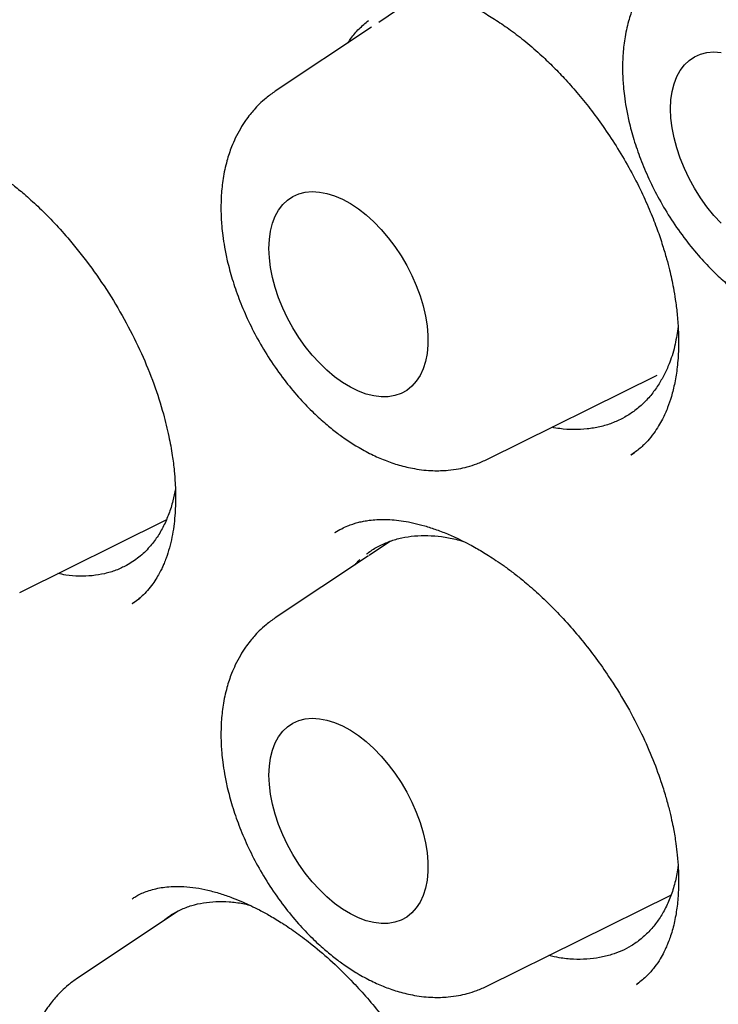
# Model space of a CAD drawing. Header units: millimetres. Extents: x 8 to 855, y 12 to 815.
# Tile 36 of 55: x 794.1 to 797.91, y 356.46 to 361.83. Entities that reach past the tile are written whole.
import ezdxf

# ---------------------------------------------------------------- set-up
doc = ezdxf.new("R2010")
doc.units = ezdxf.units.MM

msp = doc.modelspace()

# ---------------------------------------------------------------- linework, layer by layer
at = {"color": 7, "linetype": 'Continuous', "lineweight": 30}
for p, q in [((796.2161, 361.9174), (796.0567, 361.8112)), ((796.0169, 361.7846), (795.4926, 361.4354)), ((796.6503, 359.43), (797.5749, 359.8874)), ((797.433, 359.4532), (797.4511, 359.4666)), ((794.0996, 358.704), (794.8984, 359.0991)), ((795.8234, 359.033), (795.8159, 359.0288)), ((796.1217, 358.9836), (796.0042, 358.9054)), ((796.0018, 358.9038), (795.4926, 358.5646)), ((794.7123, 358.643), (794.754, 358.6728)), ((796.6503, 356.5592), (797.6497, 357.0536)), ((794.9634, 356.9668), (794.414, 356.6008)), ((797.4619, 356.5672), (797.4747, 356.5776))]:
    msp.add_line(p, q, dxfattribs=at)
at = {"color": 7, "linetype": 'Continuous', "lineweight": 30, "flags": 128}
for points in [[(797.6479, 361.3404), (797.65, 361.389), (797.6564, 361.4346), (797.6671, 361.4768), (797.6819, 361.5152), (797.7006, 361.5493), (797.7232, 361.5789), (797.7493, 361.6036), (797.7786, 361.6232), (797.811, 361.6375), (797.8461, 361.6464), (797.8835, 361.6497), (797.9229, 361.6475)], [(797.9229, 360.7157), (797.8835, 360.759), (797.8461, 360.8055), (797.811, 360.8549), (797.7786, 360.9066), (797.7493, 360.9602), (797.7232, 361.015), (797.7006, 361.0706), (797.6819, 361.1264), (797.6671, 361.1818), (797.6564, 361.2363), (797.65, 361.2893), (797.6479, 361.3404)], [(795.4585, 360.5793), (795.4607, 360.6278), (795.4671, 360.6735), (795.4778, 360.7157), (795.4925, 360.754), (795.5113, 360.7881), (795.5338, 360.8177), (795.5599, 360.8424), (795.5893, 360.862), (795.6217, 360.8763), (795.6568, 360.8852), (795.6942, 360.8886), (795.7336, 360.8864), (795.7745, 360.8786), (795.8167, 360.8654), (795.8595, 360.8468), (795.9027, 360.8231), (795.9458, 360.7945), (795.9884, 360.7613), (796.03, 360.7238), (796.0702, 360.6823), (796.1086, 360.6374), (796.1449, 360.5894), (796.1787, 360.5387), (796.2096, 360.4861), (796.2374, 360.4318), (796.2617, 360.3765), (796.2824, 360.3208), (796.2992, 360.2651), (796.3119, 360.2101), (796.3205, 360.1562), (796.3248, 360.1041), (796.3248, 360.0542), (796.3205, 360.007), (796.3119, 359.9631), (796.2992, 359.9228), (796.2824, 359.8865), (796.2617, 359.8546), (796.2374, 359.8274), (796.2096, 359.8052), (796.1787, 359.7882), (796.1449, 359.7766), (796.1086, 359.7705), (796.0702, 359.7699), (796.03, 359.7749), (795.9884, 359.7854), (795.9458, 359.8013), (795.9027, 359.8225), (795.8595, 359.8487), (795.8167, 359.8796), (795.7745, 359.915), (795.7336, 359.9546), (795.6942, 359.9978), (795.6568, 360.0444), (795.6217, 360.0937), (795.5893, 360.1455), (795.5599, 360.199), (795.5338, 360.2538), (795.5113, 360.3094), (795.4925, 360.3652), (795.4778, 360.4206), (795.4671, 360.4751), (795.4607, 360.5282), (795.4585, 360.5793)], [(795.4585, 357.7084), (795.4607, 357.757), (795.4671, 357.8026), (795.4778, 357.8448), (795.4925, 357.8832), (795.5113, 357.9173), (795.5338, 357.9469), (795.5599, 357.9716), (795.5893, 357.9912), (795.6217, 358.0055), (795.6568, 358.0144), (795.6942, 358.0177), (795.7336, 358.0155), (795.7745, 358.0078), (795.8167, 357.9946), (795.8595, 357.976), (795.9027, 357.9523), (795.9458, 357.9237), (795.9884, 357.8905), (796.03, 357.853), (796.0702, 357.8115), (796.1086, 357.7666), (796.1449, 357.7185), (796.1787, 357.6679), (796.2096, 357.6152), (796.2374, 357.561), (796.2617, 357.5057), (796.2824, 357.45), (796.2992, 357.3943), (796.3119, 357.3393), (796.3205, 357.2854), (796.3248, 357.2333), (796.3248, 357.1834), (796.3205, 357.1362), (796.3119, 357.0923), (796.2992, 357.0519), (796.2824, 357.0156), (796.2617, 356.9838), (796.2374, 356.9566), (796.2096, 356.9344), (796.1787, 356.9174), (796.1449, 356.9058), (796.1086, 356.8997), (796.0702, 356.8991), (796.03, 356.9041), (795.9884, 356.9146), (795.9458, 356.9305), (795.9027, 356.9517), (795.8595, 356.9778), (795.8167, 357.0088), (795.7745, 357.0442), (795.7336, 357.0837), (795.6942, 357.127), (795.6568, 357.1735), (795.6217, 357.2229), (795.5893, 357.2746), (795.5599, 357.3282), (795.5338, 357.383), (795.5113, 357.4386), (795.4925, 357.4944), (795.4778, 357.5498), (795.4671, 357.6043), (795.4607, 357.6574), (795.4585, 357.7084)]]:
    msp.add_lwpolyline(points, dxfattribs=at)
at = {"color": 7, "linetype": 'Continuous', "lineweight": 30}
for points, knots in [([(785.9517, 377.7019), (786.0098, 377.7046), (786.1294, 377.7101), (786.3127, 377.7123), (786.5009, 377.71), (786.6908, 377.7026), (786.8824, 377.6904), (787.0754, 377.6732), (787.27, 377.6511), (787.466, 377.624), (787.6634, 377.5921), (787.8621, 377.5552), (788.062, 377.5135), (788.2631, 377.4669), (788.4654, 377.4154), (788.6687, 377.3591), (788.8729, 377.298), (789.0781, 377.232), (789.2842, 377.1613), (789.4911, 377.0857), (789.6986, 377.0055), (789.9069, 376.9205), (790.1157, 376.8308), (790.325, 376.7364), (790.5348, 376.6374), (790.745, 376.5338), (790.9555, 376.4256), (791.1662, 376.3129), (791.3771, 376.1956), (791.588, 376.0739), (791.7991, 375.9478), (792.01, 375.8172), (792.2209, 375.6823), (792.4316, 375.5431), (792.642, 375.3996), (792.8521, 375.2519), (793.0618, 375.1), (793.271, 374.9441), (793.4797, 374.784), (793.6878, 374.6199), (793.8952, 374.4519), (794.1018, 374.2799), (794.3076, 374.1041), (794.5126, 373.9245), (794.7165, 373.7411), (794.9195, 373.5541), (795.1214, 373.3634), (795.322, 373.1692), (795.5215, 372.9715), (795.7197, 372.7704), (795.9164, 372.566), (796.1118, 372.3582), (796.3057, 372.1472), (796.498, 371.9331), (796.6886, 371.7159), (796.8776, 371.4956), (797.0648, 371.2725), (797.2502, 371.0465), (797.4337, 370.8177), (797.6153, 370.5862), (797.7948, 370.352), (797.9723, 370.1153), (798.1477, 369.8761), (798.3208, 369.6346), (798.4918, 369.3907), (798.6604, 369.1446), (798.8267, 368.8963), (798.9906, 368.646), (799.152, 368.3937), (799.3108, 368.1394), (799.4671, 367.8834), (799.6208, 367.6256), (799.7718, 367.3662), (799.9201, 367.1053), (800.0655, 366.8428), (800.2082, 366.579), (800.348, 366.3139), (800.4848, 366.0476), (800.6187, 365.7801), (800.7496, 365.5117), (800.8774, 365.2423), (801.0022, 364.972), (801.1237, 364.701), (801.2421, 364.4293), (801.3573, 364.1571), (801.4693, 363.8843), (801.5779, 363.6112), (801.6832, 363.3378), (801.7852, 363.0642), (801.8837, 362.7904), (801.9788, 362.5166), (802.0705, 362.2429), (802.1586, 361.9694), (802.2433, 361.6961), (802.3244, 361.4231), (802.4019, 361.1506), (802.4758, 360.8786), (802.5461, 360.6072), (802.6127, 360.3365), (802.6757, 360.0666), (802.735, 359.7976), (802.7906, 359.5296), (802.8425, 359.2627), (802.8906, 358.9969), (802.935, 358.7323), (802.9756, 358.4691), (803.0124, 358.2073), (803.0455, 357.9471), (803.0747, 357.6884), (803.1002, 357.4314), (803.1218, 357.1762), (803.1396, 356.9228), (803.1536, 356.6714), (803.1637, 356.422), (803.1701, 356.1747), (803.1726, 355.9296), (803.1712, 355.6868), (803.1661, 355.4463), (803.1571, 355.2083), (803.1444, 354.9727), (803.1278, 354.7398), (803.1074, 354.5095), (803.0832, 354.282), (803.0553, 354.0573), (803.0236, 353.8354), (802.9881, 353.6166), (802.9489, 353.4007), (802.906, 353.188), (802.8593, 352.9784), (802.809, 352.772), (802.7549, 352.569), (802.6973, 352.3693), (802.636, 352.1731), (802.5711, 351.9803), (802.5025, 351.7911), (802.4305, 351.6055), (802.3548, 351.4235), (802.2757, 351.2453), (802.193, 351.0709), (802.1069, 350.9002), (802.0173, 350.7335), (801.9244, 350.5706), (801.8277, 350.4122), (801.7618, 350.3077), (801.7272, 350.2572), (801.727, 350.2569)], [0, 0, 0, 0, 0.006701, 0.013779, 0.020854, 0.027924, 0.034991, 0.042054, 0.049113, 0.05617, 0.063224, 0.070275, 0.077324, 0.08437, 0.091415, 0.098458, 0.1055, 0.112541, 0.119581, 0.126619, 0.133657, 0.140694, 0.147731, 0.154768, 0.161804, 0.16884, 0.175876, 0.182912, 0.189949, 0.196985, 0.204021, 0.211058, 0.218095, 0.225132, 0.232169, 0.239207, 0.246246, 0.253284, 0.260323, 0.267363, 0.274402, 0.281442, 0.288483, 0.295524, 0.302566, 0.309607, 0.31665, 0.323692, 0.330735, 0.337778, 0.344822, 0.351866, 0.35891, 0.365955, 0.373, 0.380045, 0.387091, 0.394136, 0.401182, 0.408229, 0.415275, 0.422322, 0.429369, 0.436416, 0.443463, 0.45051, 0.457558, 0.464605, 0.471653, 0.4787, 0.485748, 0.492796, 0.499844, 0.506891, 0.513939, 0.520987, 0.528034, 0.535082, 0.54213, 0.549177, 0.556224, 0.563272, 0.570319, 0.577366, 0.584412, 0.591459, 0.598505, 0.605551, 0.612597, 0.619643, 0.626688, 0.633733, 0.640778, 0.647822, 0.654866, 0.66191, 0.668953, 0.675996, 0.683039, 0.690081, 0.697123, 0.704165, 0.711206, 0.718246, 0.725286, 0.732326, 0.739365, 0.746404, 0.753443, 0.760481, 0.767518, 0.774555, 0.781592, 0.788629, 0.795665, 0.802701, 0.809736, 0.816771, 0.823806, 0.830841, 0.837876, 0.844911, 0.851946, 0.858981, 0.866017, 0.873052, 0.880089, 0.887125, 0.894163, 0.901201, 0.908241, 0.915282, 0.922324, 0.929368, 0.936414, 0.943462, 0.950513, 0.957566, 0.964622, 0.971681, 0.978744, 0.98581, 0.99288, 0.999955, 1, 1, 1, 1]), ([(785.9656, 377.4807), (785.954, 377.4796), (785.9263, 377.4769), (785.8827, 377.4719), (785.8296, 377.4656), (785.7685, 377.4579), (785.6993, 377.4485), (785.6215, 377.4373), (785.5351, 377.4239), (785.4403, 377.408), (785.338, 377.3894), (785.1678, 377.3556), (784.9344, 377.3008), (784.6266, 377.2116), (784.3091, 377.0996), (783.9843, 376.9614), (783.7423, 376.8397), (783.5769, 376.7477), (783.486, 376.6947), (783.4017, 376.6435), (783.3262, 376.5957), (783.2592, 376.552), (783.2008, 376.5126), (783.1533, 376.4799), (783.1158, 376.4534), (783.0869, 376.4328), (783.0629, 376.4154), (783.0437, 376.4014), (783.0268, 376.3889), (783.0087, 376.3755), (782.9846, 376.3574), (782.9528, 376.3333), (782.913, 376.3026), (782.8661, 376.2656), (782.8134, 376.2231), (782.7574, 376.1768), (782.7002, 376.1283), (782.643, 376.0784), (782.5437, 375.9893), (782.4028, 375.8557), (782.2217, 375.6686), (782.0408, 375.4644), (781.8615, 375.2424), (781.6864, 375.0043), (781.5163, 374.7497), (781.3672, 374.503), (781.2373, 374.2681), (781.1251, 374.0484), (781.0375, 373.8625), (780.9735, 373.718), (780.9325, 373.6219), (780.8964, 373.5346), (780.865, 373.4564), (780.8388, 373.3891), (780.8173, 373.3325), (780.7999, 373.2862), (780.7858, 373.248), (780.7749, 373.2178), (780.7652, 373.191), (780.7545, 373.1609), (780.7403, 373.1207), (780.7221, 373.0678), (780.7009, 373.0053), (780.6773, 372.9337), (780.6521, 372.8549), (780.6259, 372.7704), (780.5999, 372.6837), (780.5749, 372.5972), (780.5508, 372.5111), (780.5277, 372.4252), (780.492, 372.2882), (780.4465, 372.1004), (780.3942, 371.8607), (780.3469, 371.6179), (780.3034, 371.3648), (780.2669, 371.1195), (780.2367, 370.8841), (780.2121, 370.6613), (780.1936, 370.4614), (780.1802, 370.2891), (780.1709, 370.1523), (780.1636, 370.0245), (780.1581, 369.9129), (780.1541, 369.8169), (780.1512, 369.7358), (780.1491, 369.6653), (780.1475, 369.6055), (780.1465, 369.5565), (780.1457, 369.518), (780.1452, 369.4877), (780.1446, 369.4499), (780.144, 369.3964), (780.1434, 369.3211), (780.1432, 369.2312), (780.1436, 369.1264), (780.145, 369.0067), (780.1476, 368.8726), (780.1529, 368.6859), (780.1629, 368.4453), (780.1804, 368.1484), (780.2047, 367.8332), (780.2366, 367.4994), (780.277, 367.1467), (780.3269, 366.775), (780.3851, 366.3992), (780.451, 366.0207), (780.5244, 365.6411), (780.6084, 365.2461), (780.7037, 364.8361), (780.8105, 364.4136), (780.9293, 363.9792), (781.0606, 363.5332), (781.2058, 363.0736), (781.3572, 362.6255), (781.5132, 362.1905), (781.6714, 361.7724), (781.8387, 361.3524), (782.0132, 360.9354), (782.1935, 360.5239), (782.3902, 360.0945), (782.6042, 359.6485), (782.8364, 359.1871), (783.0745, 358.735), (783.3195, 358.2898), (783.571, 357.8519), (783.8284, 357.4217), (784.0898, 357.0022), (784.3546, 356.5936), (784.6207, 356.1983), (784.8876, 355.8162), (785.1547, 355.4472), (785.4232, 355.0892), (785.7189, 354.7082), (786.0422, 354.3078), (786.3932, 353.8916), (786.7436, 353.4936), (787.0926, 353.1138), (787.4396, 352.7519), (787.7838, 352.4076), (788.1431, 352.0632), (788.5191, 351.7188), (788.9146, 351.3741), (789.3134, 351.0438), (789.7162, 350.7276), (790.1225, 350.4258), (790.5101, 350.1544), (790.878, 349.9109), (791.2117, 349.7019), (791.4461, 349.5628), (791.5807, 349.4853), (791.6284, 349.4581), (791.6722, 349.4333), (791.7083, 349.413), (791.745, 349.3926), (791.7913, 349.3669), (791.8566, 349.331), (791.9376, 349.2872), (792.03, 349.2379), (792.1297, 349.1858), (792.2527, 349.1227), (792.401, 349.0488), (792.5762, 348.9644), (792.7615, 348.8786), (792.9744, 348.7841), (793.2099, 348.6852), (793.4626, 348.5856), (793.71, 348.4947), (793.9518, 348.4121), (794.1879, 348.3375), (794.418, 348.2706), (794.6161, 348.2181), (794.7793, 348.1781), (794.9055, 348.149), (795.0176, 348.1248), (795.1157, 348.1048), (795.2006, 348.0883), (795.2747, 348.0747), (795.3406, 348.0631), (795.4076, 348.0518), (795.4824, 348.0397), (795.5712, 348.0263), (795.673, 348.0122), (795.7876, 347.9978), (795.9138, 347.9838), (796.0515, 347.9708), (796.2001, 347.9595), (796.3603, 347.9506), (796.5757, 347.9433), (796.8423, 347.9431), (797.1552, 347.9568), (797.4676, 347.985), (797.7236, 348.0206), (797.9246, 348.0562), (798.0717, 348.086), (798.2182, 348.1194), (798.3642, 348.1566), (798.5089, 348.1974), (798.6383, 348.2375), (798.749, 348.2746), (798.8387, 348.3063), (798.9173, 348.3356), (798.9853, 348.362), (799.0426, 348.385), (799.0924, 348.4056), (799.1376, 348.4248), (799.182, 348.444), (799.227, 348.464), (799.276, 348.4863), (799.3312, 348.5121), (799.3946, 348.5427), (799.4659, 348.5782), (799.5453, 348.6193), (799.6351, 348.6678), (799.7354, 348.7245), (799.8463, 348.7906), (799.9651, 348.8654), (800.0914, 348.9496), (800.2247, 349.0442), (800.3535, 349.1416), (800.4752, 349.2392), (800.5857, 349.3327), (800.6915, 349.4268), (800.7907, 349.5195), (800.8838, 349.6103), (800.9797, 349.708), (801.0772, 349.812), (801.1749, 349.9213), (801.2631, 350.0246), (801.3423, 350.1212), (801.4129, 350.2107), (801.4752, 350.2924), (801.5296, 350.3659), (801.5632, 350.4131), (801.5787, 350.435)], [0, 0, 0, 0, 0.000752, 0.001803, 0.003155, 0.004705, 0.006524, 0.008613, 0.010973, 0.013603, 0.016503, 0.019608, 0.028177, 0.03674, 0.046927, 0.057106, 0.067278, 0.070447, 0.073565, 0.076428, 0.079017, 0.081329, 0.083367, 0.085128, 0.086319, 0.08734, 0.088191, 0.088872, 0.089388, 0.089985, 0.090799, 0.091961, 0.093392, 0.095092, 0.09706, 0.099157, 0.101279, 0.103425, 0.105596, 0.112572, 0.119786, 0.127375, 0.135194, 0.14321, 0.151422, 0.159829, 0.166118, 0.172513, 0.179007, 0.181912, 0.184552, 0.186926, 0.189035, 0.190878, 0.192321, 0.193546, 0.194552, 0.19534, 0.195923, 0.196649, 0.197697, 0.199065, 0.200754, 0.202534, 0.204568, 0.206762, 0.208938, 0.211091, 0.213221, 0.21533, 0.217415, 0.223252, 0.228906, 0.234449, 0.240244, 0.246345, 0.25109, 0.256004, 0.261087, 0.264162, 0.267172, 0.269899, 0.272339, 0.274275, 0.275983, 0.277463, 0.278714, 0.279736, 0.280536, 0.28112, 0.281631, 0.282894, 0.284455, 0.286314, 0.288471, 0.290926, 0.293678, 0.296682, 0.302307, 0.308246, 0.314497, 0.321062, 0.32794, 0.335131, 0.342635, 0.349584, 0.356782, 0.364228, 0.371922, 0.379865, 0.387908, 0.39619, 0.404712, 0.413474, 0.421096, 0.428891, 0.436737, 0.444506, 0.452197, 0.45981, 0.468683, 0.477449, 0.486106, 0.494656, 0.503251, 0.511734, 0.520105, 0.528365, 0.536513, 0.544408, 0.552194, 0.559873, 0.567445, 0.577117, 0.586608, 0.595918, 0.605047, 0.613995, 0.622761, 0.631346, 0.641138, 0.650862, 0.660608, 0.670378, 0.680172, 0.689989, 0.698254, 0.706536, 0.713839, 0.714988, 0.716137, 0.717244, 0.71811, 0.718713, 0.719863, 0.721419, 0.723382, 0.725646, 0.728024, 0.73051, 0.734445, 0.738626, 0.743054, 0.747727, 0.753912, 0.759995, 0.765964, 0.77182, 0.777562, 0.78319, 0.788679, 0.792141, 0.795262, 0.798042, 0.80048, 0.802578, 0.804392, 0.806032, 0.807524, 0.809428, 0.811664, 0.814232, 0.817132, 0.820365, 0.823862, 0.827681, 0.83182, 0.836275, 0.844499, 0.852848, 0.861323, 0.869923, 0.874053, 0.878212, 0.882399, 0.886614, 0.890857, 0.895065, 0.898071, 0.900766, 0.903148, 0.905219, 0.906978, 0.908424, 0.909816, 0.911176, 0.912554, 0.914028, 0.915787, 0.917799, 0.920094, 0.922671, 0.92553, 0.928936, 0.93267, 0.936734, 0.941128, 0.945851, 0.950903, 0.955103, 0.959327, 0.963365, 0.967217, 0.970883, 0.974363, 0.978733, 0.98277, 0.986474, 0.989845, 0.992883, 0.995588, 0.99796, 1, 1, 1, 1]), ([(791.8273, 377.3984), (792.3216, 377.0934), (793.2994, 376.4901), (794.7298, 375.3598), (796.0916, 374.1095), (797.3701, 372.7451), (798.5541, 371.2975), (799.6359, 369.7907), (800.6097, 368.2467), (801.5618, 366.5199), (802.4488, 364.624), (803.2206, 362.591), (803.7054, 360.9442), (803.998, 359.6792), (804.1713, 358.7673), (804.3022, 357.8857), (804.3926, 357.0364), (804.4443, 356.2208), (804.467, 355.0433), (804.373, 353.5513), (804.0391, 351.8475), (803.4942, 350.3318), (802.7445, 349.0339), (801.8092, 347.9653), (800.6944, 347.1636), (799.7043, 346.6847), (799.052, 346.571), (798.8685, 346.5391)], [0, 0, 0, 0, 0.046051, 0.091106, 0.135169, 0.178242, 0.220314, 0.261396, 0.301495, 0.340611, 0.391213, 0.440069, 0.487186, 0.510095, 0.532567, 0.554602, 0.5762, 0.597363, 0.618092, 0.670019, 0.72188, 0.773676, 0.825388, 0.876996, 0.9285, 0.979893, 1, 1, 1, 1]), ([(797.682, 362.1965), (797.6653, 362.1847), (797.6346, 362.1629), (797.5968, 362.1283), (797.5677, 362.0978), (797.543, 362.0684), (797.5177, 362.0344), (797.4904, 361.9916), (797.4652, 361.9438), (797.4399, 361.8853), (797.4158, 361.8125), (797.3969, 361.7247), (797.3873, 361.6359), (797.3854, 361.5637), (797.3871, 361.5076), (797.3904, 361.4596), (797.396, 361.4069), (797.4057, 361.3437), (797.4219, 361.2643), (797.4471, 361.1706), (797.4834, 361.0651), (797.5293, 360.956), (797.5856, 360.8447), (797.6526, 360.7329), (797.7274, 360.6266), (797.8049, 360.5325), (797.8789, 360.4546), (797.9461, 360.3925), (798.0066, 360.343), (798.0664, 360.2993), (798.1321, 360.2569), (798.2046, 360.2174), (798.2805, 360.1839), (798.3588, 360.1572), (798.43, 360.1405), (798.4914, 360.1319), (798.539, 360.1285), (798.5832, 360.1283), (798.6306, 360.1312), (798.6791, 360.1378), (798.7316, 360.1496), (798.7847, 360.1661), (798.8206, 360.1825), (798.8396, 360.1912)], [0, 0, 0, 0, 0.021697, 0.039913, 0.054662, 0.067026, 0.08228, 0.101102, 0.122026, 0.139903, 0.168452, 0.202924, 0.234119, 0.259352, 0.27529, 0.289395, 0.306578, 0.327074, 0.350857, 0.383162, 0.416946, 0.452244, 0.489096, 0.527547, 0.567431, 0.604642, 0.637605, 0.666316, 0.690767, 0.712567, 0.738179, 0.767379, 0.795256, 0.823293, 0.853443, 0.872233, 0.889354, 0.904451, 0.918757, 0.939409, 0.956742, 0.976939, 1, 1, 1, 1]), ([(795.8474, 361.9539), (795.8643, 361.9635), (795.8961, 361.9814), (795.9454, 362), (795.9913, 362.0125), (796.0328, 362.0199), (796.0865, 362.0254), (796.1544, 362.0253), (796.2314, 362.0162), (796.3095, 361.9997), (796.3894, 361.976), (796.4721, 361.9443), (796.5506, 361.9077), (796.6251, 361.8675), (796.6992, 361.8223), (796.7779, 361.7683), (796.8611, 361.7042), (796.9393, 361.6362), (797.0121, 361.5662), (797.079, 361.4964), (797.1483, 361.4174), (797.2193, 361.3288), (797.2908, 361.2305), (797.3616, 361.1222), (797.4288, 361.007), (797.488, 360.8915), (797.5366, 360.7829), (797.5747, 360.6853), (797.6038, 360.5996), (797.6256, 360.5263), (797.6414, 360.4655), (797.6535, 360.4125), (797.6643, 360.3587), (797.675, 360.2956), (797.6847, 360.2195), (797.6916, 360.1281), (797.6925, 360.0301), (797.6855, 359.9333), (797.6721, 359.8476), (797.6539, 359.7739), (797.6351, 359.7188), (797.6183, 359.6787), (797.6024, 359.6457), (797.5823, 359.6096), (797.5549, 359.568), (797.5207, 359.5262), (797.4799, 359.4862), (797.4487, 359.4641), (797.4319, 359.4521)], [0, 0, 0, 0, 0.026068, 0.049014, 0.06884, 0.085535, 0.099085, 0.127876, 0.154966, 0.177975, 0.20285, 0.228724, 0.25198, 0.272192, 0.293936, 0.316459, 0.340551, 0.366798, 0.386169, 0.407064, 0.42949, 0.453452, 0.478955, 0.506, 0.534594, 0.562629, 0.587958, 0.61058, 0.630402, 0.647411, 0.661635, 0.673094, 0.684901, 0.70031, 0.719292, 0.741813, 0.770545, 0.797646, 0.823142, 0.846919, 0.867479, 0.879931, 0.892184, 0.90693, 0.924204, 0.945064, 0.970329, 1, 1, 1, 1]), ([(795.8895, 361.6998), (795.8945, 361.7077), (795.9123, 361.7356), (795.9491, 361.7772), (795.9838, 361.8068), (796.0012, 361.8216)], [0, 0, 0, 0, 0.163342, 0.5779, 1, 1, 1, 1]), ([(795.4926, 361.4354), (795.4759, 361.4235), (795.4453, 361.4017), (795.4074, 361.3672), (795.3784, 361.3367), (795.3536, 361.3072), (795.3283, 361.2732), (795.301, 361.2304), (795.2758, 361.1826), (795.2505, 361.1241), (795.2264, 361.0513), (795.2076, 360.9635), (795.198, 360.8747), (795.1961, 360.8025), (795.1977, 360.7464), (795.201, 360.6984), (795.2067, 360.6457), (795.2163, 360.5825), (795.2326, 360.5032), (795.2578, 360.4095), (795.294, 360.3039), (795.34, 360.1948), (795.3963, 360.0835), (795.4632, 359.9717), (795.5381, 359.8655), (795.6156, 359.7713), (795.6895, 359.6935), (795.7568, 359.6314), (795.8172, 359.5818), (795.877, 359.5381), (795.9427, 359.4958), (796.0153, 359.4563), (796.0911, 359.4227), (796.1694, 359.396), (796.2406, 359.3793), (796.302, 359.3707), (796.3497, 359.3673), (796.3938, 359.3672), (796.4413, 359.37), (796.4898, 359.3766), (796.5423, 359.3884), (796.5954, 359.4049), (796.6312, 359.4213), (796.6503, 359.43)], [0, 0, 0, 0, 0.021697, 0.039913, 0.054662, 0.067026, 0.08228, 0.101102, 0.122026, 0.139903, 0.168452, 0.202924, 0.234119, 0.259352, 0.27529, 0.289395, 0.306578, 0.327074, 0.350857, 0.383162, 0.416946, 0.452244, 0.489096, 0.527547, 0.567431, 0.604642, 0.637605, 0.666316, 0.690767, 0.712567, 0.738179, 0.767379, 0.795256, 0.823293, 0.853443, 0.872233, 0.889354, 0.904451, 0.918757, 0.939409, 0.956742, 0.976939, 1, 1, 1, 1]), ([(793.146, 361.1558), (793.1502, 361.1584), (793.1592, 361.1642), (793.1857, 361.1787), (793.224, 361.1939), (793.2724, 361.2067), (793.3198, 361.2139), (793.3625, 361.2166), (793.4, 361.2162), (793.4366, 361.2138), (793.4759, 361.209), (793.5204, 361.201), (793.5699, 361.1891), (793.625, 361.1725), (793.6846, 361.1508), (793.744, 361.1252), (793.7981, 361.0986), (793.8435, 361.074), (793.883, 361.051), (793.9216, 361.0271), (793.9642, 360.9989), (794.0125, 360.9647), (794.0663, 360.9237), (794.1291, 360.8718), (794.2009, 360.8069), (794.2807, 360.7273), (794.3755, 360.6225), (794.4798, 360.492), (794.587, 360.3361), (794.6826, 360.1738), (794.765, 360.0078), (794.8328, 359.841), (794.8812, 359.6892), (794.9128, 359.5593), (794.9314, 359.4559), (794.9421, 359.3715), (794.9473, 359.3051), (794.9492, 359.2558), (794.9497, 359.2138), (794.9488, 359.1706), (794.9459, 359.1192), (794.9398, 359.0614), (794.9299, 359.0026), (794.916, 358.9446), (794.9012, 358.8987), (794.8876, 358.864), (794.8764, 358.8386), (794.8634, 358.8124), (794.8463, 358.7822), (794.824, 358.7483), (794.7968, 358.7136), (794.7689, 358.6847), (794.7444, 358.664), (794.7244, 358.65), (794.7154, 358.6444), (794.7112, 358.6418)], [0, 0, 0, 0, 0.012973, 0.028647, 0.04719, 0.067765, 0.086266, 0.102207, 0.115573, 0.12749, 0.141927, 0.157313, 0.173851, 0.191638, 0.210685, 0.229818, 0.246253, 0.259852, 0.270643, 0.281455, 0.293951, 0.308132, 0.323999, 0.341555, 0.364173, 0.389106, 0.415628, 0.455289, 0.494701, 0.533853, 0.572757, 0.611407, 0.649516, 0.678428, 0.703329, 0.724178, 0.741003, 0.753828, 0.762964, 0.774572, 0.788652, 0.805072, 0.82339, 0.843579, 0.864732, 0.876609, 0.885813, 0.896346, 0.909282, 0.924611, 0.942173, 0.959082, 0.974305, 0.987915, 1, 1, 1, 1]), ([(797.6889, 360.153), (797.6842, 360.1206), (797.6743, 360.0517), (797.6481, 359.9675), (797.6178, 359.8961), (797.5959, 359.8595), (797.585, 359.8411)], [0, 0, 0, 0, 0.274982, 0.583254, 0.791631, 1, 1, 1, 1]), ([(797.585, 359.8411), (797.5721, 359.8218), (797.5463, 359.783), (797.4997, 359.733), (797.4489, 359.6893), (797.4107, 359.6669), (797.3921, 359.6559)], [0, 0, 0, 0, 0.248898, 0.499524, 0.7556, 1, 1, 1, 1]), ([(797.389, 359.654), (797.3691, 359.6443), (797.329, 359.6248), (797.2632, 359.6055), (797.1931, 359.5935), (797.12, 359.5905), (797.0558, 359.5937), (797.0159, 359.6011), (797.0016, 359.6038)], [0, 0, 0, 0, 0.177591, 0.358359, 0.539126, 0.723183, 0.900774, 1, 1, 1, 1]), ([(794.9484, 359.2694), (794.9442, 359.2471), (794.9352, 359.1989), (794.9135, 359.131), (794.8851, 359.0649), (794.85, 359.0045), (794.8056, 358.9468), (794.7508, 358.8932), (794.7052, 358.8652), (794.6823, 358.8512)], [0, 0, 0, 0, 0.11622, 0.250345, 0.385408, 0.521924, 0.66043, 0.829272, 1, 1, 1, 1]), ([(795.8175, 359.0296), (795.8298, 359.0371), (795.8523, 359.0507), (795.8851, 359.0657), (795.9117, 359.0757), (795.9316, 359.082), (795.9472, 359.0861), (795.9612, 359.0894), (795.975, 359.0922), (795.9898, 359.0949), (796.0137, 359.0983), (796.0483, 359.1016), (796.0937, 359.1023), (796.1421, 359.0995), (796.1932, 359.0931), (796.2486, 359.0824), (796.3084, 359.067), (796.3724, 359.0462), (796.4381, 359.0205), (796.4981, 358.9932), (796.5477, 358.9679), (796.5862, 358.9468), (796.6213, 358.9264), (796.6573, 358.9043), (796.6976, 358.8781), (796.7422, 358.8473), (796.7908, 358.8113), (796.85, 358.7644), (796.9201, 358.7038), (797.0011, 358.6266), (797.0842, 358.539), (797.1652, 358.4442), (797.241, 358.3465), (797.3215, 358.2319), (797.4032, 358.1006), (797.4814, 357.9539), (797.5456, 357.8117), (797.5904, 357.6915), (797.6204, 357.5958), (797.6395, 357.5255), (797.6533, 357.4665), (797.6632, 357.4183), (797.6708, 357.3758), (797.6781, 357.3282), (797.6854, 357.2682), (797.691, 357.194), (797.6926, 357.1105), (797.6881, 357.0241), (797.6787, 356.9542), (797.6675, 356.8998), (797.6573, 356.8604), (797.6461, 356.8248), (797.6345, 356.7937), (797.6216, 356.7635), (797.6057, 356.7311), (797.5835, 356.693), (797.553, 356.6505), (797.5127, 356.6056), (797.4789, 356.5798), (797.4607, 356.566)], [0, 0, 0, 0, 0.021426, 0.038976, 0.052633, 0.061083, 0.066819, 0.071834, 0.077159, 0.082794, 0.08874, 0.103993, 0.120994, 0.137134, 0.154283, 0.172297, 0.191185, 0.210954, 0.231611, 0.25089, 0.264616, 0.275386, 0.284525, 0.294813, 0.306339, 0.319101, 0.3331, 0.348339, 0.370586, 0.395046, 0.421615, 0.448236, 0.474167, 0.499403, 0.535933, 0.570887, 0.60428, 0.635979, 0.655214, 0.671888, 0.686023, 0.697633, 0.706943, 0.71743, 0.733171, 0.752339, 0.774831, 0.799409, 0.825667, 0.839431, 0.853618, 0.86722, 0.878994, 0.88942, 0.903021, 0.920912, 0.943051, 0.969412, 1, 1, 1, 1]), ([(795.9899, 358.9119), (795.9937, 358.9152), (796.0146, 358.9329), (796.0572, 358.9571), (796.1175, 358.9841), (796.1823, 359.0025), (796.2515, 359.0131), (796.324, 359.0154), (796.3992, 359.0091), (796.4642, 358.9982), (796.505, 358.9862), (796.5194, 358.982)], [0, 0, 0, 0, 0.029547, 0.160566, 0.287441, 0.415435, 0.54434, 0.675359, 0.802234, 0.930227, 1, 1, 1, 1]), ([(794.6823, 358.8512), (794.6633, 358.8418), (794.6253, 358.8231), (794.5624, 358.8047), (794.4953, 358.7937), (794.4245, 358.7916), (794.3618, 358.7958), (794.3222, 358.8039), (794.3076, 358.8068)], [0, 0, 0, 0, 0.176453, 0.35413, 0.535672, 0.718549, 0.895641, 1, 1, 1, 1]), ([(795.9281, 358.8547), (795.9352, 358.8635), (795.9435, 358.8736), (795.9533, 358.8816), (795.9546, 358.8826)], [0, 0, 0, 0, 0.870583, 1, 1, 1, 1]), ([(795.4926, 358.5646), (795.4759, 358.5527), (795.4453, 358.5309), (795.4074, 358.4964), (795.3784, 358.4658), (795.3536, 358.4364), (795.3283, 358.4024), (795.301, 358.3596), (795.2758, 358.3118), (795.2505, 358.2533), (795.2264, 358.1805), (795.2076, 358.0927), (795.198, 358.0039), (795.1961, 357.9317), (795.1977, 357.8756), (795.201, 357.8276), (795.2067, 357.7749), (795.2163, 357.7117), (795.2326, 357.6324), (795.2578, 357.5386), (795.294, 357.4331), (795.34, 357.324), (795.3963, 357.2127), (795.4632, 357.1009), (795.5381, 356.9946), (795.6156, 356.9005), (795.6895, 356.8226), (795.7568, 356.7605), (795.8172, 356.711), (795.877, 356.6673), (795.9427, 356.6249), (796.0153, 356.5854), (796.0911, 356.5519), (796.1694, 356.5252), (796.2406, 356.5085), (796.302, 356.4999), (796.3497, 356.4965), (796.3938, 356.4963), (796.4413, 356.4992), (796.4898, 356.5058), (796.5423, 356.5176), (796.5954, 356.5341), (796.6312, 356.5505), (796.6503, 356.5592)], [0, 0, 0, 0, 0.021697, 0.039913, 0.054662, 0.067026, 0.08228, 0.101102, 0.122026, 0.139903, 0.168452, 0.202924, 0.234119, 0.259352, 0.27529, 0.289395, 0.306578, 0.327074, 0.350857, 0.383162, 0.416946, 0.452244, 0.489096, 0.527547, 0.567431, 0.604642, 0.637605, 0.666316, 0.690767, 0.712567, 0.738179, 0.767379, 0.795256, 0.823293, 0.853443, 0.872233, 0.889354, 0.904451, 0.918757, 0.939409, 0.956742, 0.976939, 1, 1, 1, 1]), ([(797.6888, 357.2147), (797.6879, 357.2068), (797.6841, 357.1708), (797.6699, 357.1108), (797.6456, 357.0362), (797.6142, 356.9693), (797.5773, 356.9104), (797.5355, 356.859), (797.4877, 356.8139), (797.436, 356.7775), (797.3822, 356.7488), (797.3447, 356.7359), (797.3258, 356.7295)], [0, 0, 0, 0, 0.031653, 0.143149, 0.258252, 0.37336, 0.479911, 0.586463, 0.695992, 0.805518, 0.902468, 1, 1, 1, 1]), ([(794.7134, 357.034), (794.7193, 357.0381), (794.7304, 357.0457), (794.7543, 357.0599), (794.7888, 357.0739), (794.8361, 357.0889), (794.9035, 357.1014), (794.9831, 357.1027), (795.0586, 357.0947), (795.1251, 357.0818), (795.1917, 357.0635), (795.2547, 357.0418), (795.3104, 357.0192), (795.3598, 356.9968), (795.4101, 356.9717), (795.4677, 356.9401), (795.5357, 356.8989), (795.6125, 356.8468), (795.7037, 356.7776), (795.8073, 356.6883), (795.9076, 356.5894), (795.9965, 356.4916), (796.0734, 356.3989), (796.1493, 356.2984), (796.2233, 356.1902), (796.2932, 356.0765), (796.3559, 355.9617), (796.4094, 355.8506), (796.4533, 355.7465), (796.4907, 355.6446), (796.5213, 355.5466), (796.5452, 355.4542), (796.562, 355.3733), (796.5742, 355.2986), (796.5822, 355.2293), (796.587, 355.1606), (796.5882, 355.0933), (796.5856, 355.0263), (796.5789, 354.9618), (796.5685, 354.9024), (796.5562, 354.8535), (796.5443, 354.8166), (796.5329, 354.7862), (796.5175, 354.7513), (796.4947, 354.7089), (796.4651, 354.6657), (796.4273, 354.6226), (796.3969, 354.5991), (796.3805, 354.5865)], [0, 0, 0, 0, 0.0183876, 0.034135, 0.047885, 0.0621372, 0.0932464, 0.1272028, 0.1498011, 0.1721871, 0.1943644, 0.2153221, 0.2326606, 0.2462345, 0.2601671, 0.2768348, 0.2964162, 0.3188867, 0.3432498, 0.3756544, 0.4102529, 0.4345567, 0.4598488, 0.4861297, 0.5133996, 0.5416627, 0.5696375, 0.5959269, 0.6204589, 0.6431511, 0.667999, 0.690286, 0.7100366, 0.7276586, 0.7466806, 0.7642335, 0.7833202, 0.8034584, 0.8233744, 0.8430137, 0.861413, 0.8739571, 0.885283, 0.8997717, 0.9177241, 0.9407277, 0.9681553, 1, 1, 1, 1]), ([(794.8915, 356.9208), (794.9011, 356.9285), (794.9273, 356.9494), (794.9761, 356.9753), (795.0363, 356.9985), (795.1009, 357.0132), (795.1689, 357.0201), (795.241, 357.0185), (795.3028, 357.0117), (795.3411, 357.0024), (795.3533, 356.9994)], [0, 0, 0, 0, 0.082506, 0.224037, 0.36789, 0.507192, 0.647722, 0.789253, 0.933105, 1, 1, 1, 1]), ([(797.3258, 356.7295), (797.3045, 356.7235), (797.2617, 356.7116), (797.1921, 356.7035), (797.1186, 356.7033), (797.049, 356.7099), (797.0034, 356.7202), (796.9844, 356.7245)], [0, 0, 0, 0, 0.207751, 0.416944, 0.630687, 0.846001, 1, 1, 1, 1]), ([(794.414, 356.6007), (794.3973, 356.5889), (794.3666, 356.5671), (794.3288, 356.5325), (794.2997, 356.502), (794.275, 356.4726), (794.2497, 356.4386), (794.2224, 356.3958), (794.1972, 356.348), (794.1719, 356.2895), (794.1478, 356.2167), (794.1289, 356.1289), (794.1193, 356.0401), (794.1174, 355.9679), (794.1191, 355.9118), (794.1224, 355.8638), (794.128, 355.811), (794.1377, 355.7479), (794.1539, 355.6685), (794.1791, 355.5748), (794.2153, 355.4693), (794.2613, 355.3602), (794.3176, 355.2489), (794.3846, 355.1371), (794.4594, 355.0308), (794.5369, 354.9367), (794.6109, 354.8588), (794.6781, 354.7967), (794.7385, 354.7472), (794.7983, 354.7035), (794.8641, 354.6611), (794.9366, 354.6216), (795.0125, 354.5881), (795.0907, 354.5614), (795.162, 354.5447), (795.2234, 354.5361), (795.271, 354.5327), (795.3152, 354.5325), (795.3626, 354.5353), (795.4111, 354.542), (795.4636, 354.5538), (795.5167, 354.5703), (795.5525, 354.5866), (795.5716, 354.5954)], [0, 0, 0, 0, 0.021697, 0.039913, 0.054662, 0.067026, 0.08228, 0.101102, 0.122026, 0.139903, 0.168452, 0.202924, 0.234119, 0.259352, 0.27529, 0.289395, 0.306578, 0.327074, 0.350857, 0.383162, 0.416946, 0.452244, 0.489096, 0.527547, 0.567431, 0.604642, 0.637605, 0.666316, 0.690767, 0.712567, 0.738179, 0.767379, 0.795256, 0.823293, 0.853443, 0.872233, 0.889354, 0.904451, 0.918757, 0.939409, 0.956742, 0.976939, 1, 1, 1, 1])]:
    msp.add_open_spline(points, degree=3, knots=knots, dxfattribs=at)

doc.saveas('drawing.dxf')
